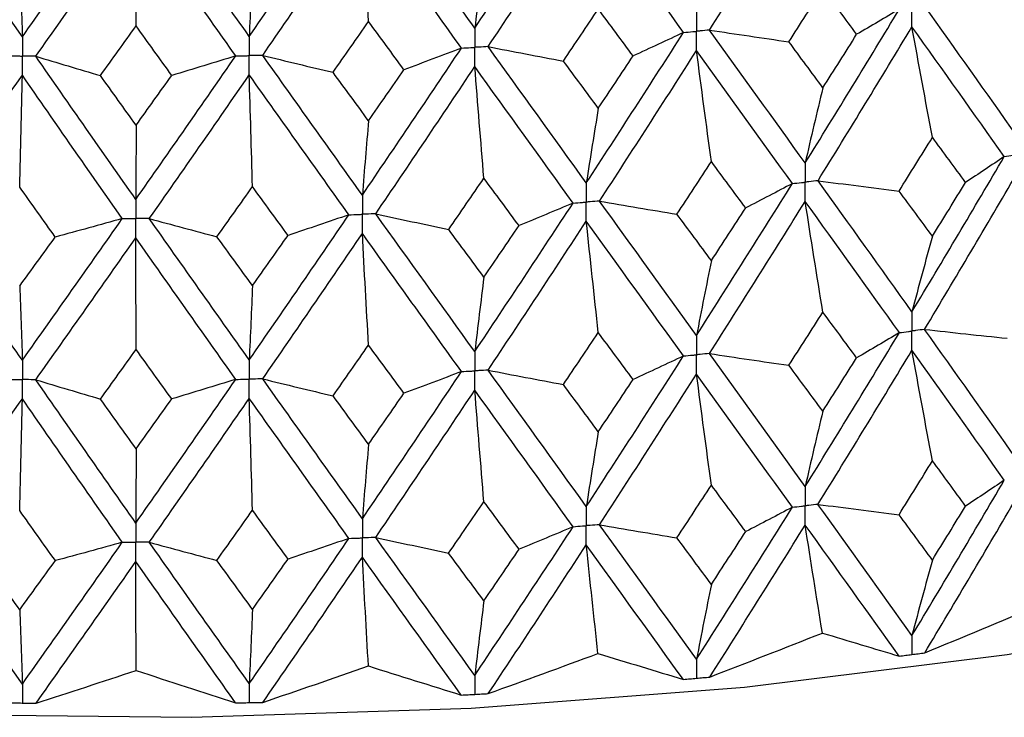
# Paper-space layout '_Dimetric' of a CAD drawing. Header units: millimetres. Extents: x -25 to 126, y -9 to 379.
# Tile 3 of 51: x -1 to 8, y 7 to 13. Entities that reach past the tile are written whole.
import ezdxf

# ---------------------------------------------------------------- set-up
doc = ezdxf.new("R2010")
doc.units = ezdxf.units.MM

psp = doc.layouts.new('_Dimetric')

# ---------------------------------------------------------------- linework, layer by layer
at = {"color": 7, "linetype": 'Continuous', "lineweight": 25}
for p, q in [((6.9884, 7.3165), (6.9911, 7.3169)), ((5.0752, 7.1058), (5.078, 7.106)), ((3.1064, 6.9629), (3.1093, 6.963)), ((-0.9113, 6.886), (-0.9084, 6.8859)), ((1.1036, 6.8893), (1.1065, 6.8894))]:
    psp.add_line(p, q, dxfattribs=at)
at = {"color": 7, "linetype": 'Continuous', "lineweight": 25, "flags": 128}
psp.add_lwpolyline([(-6.7345, 7.1658), (-4.3512, 6.9236), (-1.8934, 6.7871), (0.5967, 6.7588), (3.0767, 6.8391), (5.504, 7.0265), (7.8371, 7.318), (10.0361, 7.7085), (12.0634, 8.1913), (13.8843, 8.7582), (15.4677, 9.3995), (16.7864, 10.1042), (17.8178, 10.8602)], dxfattribs=at)
at = {"color": 7, "linetype": 'Continuous', "lineweight": 25}
for points in [[(3.1093, 12.883), (3.4015, 13.3216), (3.6925, 13.7626), (3.9821, 14.2053)], [(5.1935, 12.8656), (5.4786, 13.3149), (5.7619, 13.7665), (6.0429, 14.2198)], [(-0.9084, 12.8059), (-1.2041, 13.2332), (-1.4996, 13.663), (-1.7942, 14.0944)], [(1.1065, 12.8093), (1.4021, 13.2377), (1.6973, 13.6684), (1.9916, 14.101)], [(3.1093, 12.883), (2.8172, 13.2897), (2.5239, 13.6988), (2.2299, 14.1097)], [(-0.9084, 12.8059), (-0.6127, 13.2239), (-0.3166, 13.6443), (-0.0207, 14.0665)], [(1.1065, 12.8093), (0.811, 13.2263), (0.515, 13.6458), (0.219, 14.0669)], [(3.2275, 12.7185), (3.5194, 13.1577), (3.8101, 13.5993), (4.0993, 14.0427)], [(4.9624, 12.8445), (4.6763, 13.2417), (4.3885, 13.6413), (4.0993, 14.0427)], [(1.2261, 12.6407), (1.5216, 13.0696), (1.8166, 13.501), (2.1108, 13.9342)], [(2.1656, 12.9417), (2.147, 13.2719), (2.1287, 13.6027), (2.1108, 13.9342)], [(2.991, 12.7056), (2.6985, 13.1129), (2.405, 13.5226), (2.1108, 13.9342)], [(-0.7887, 12.633), (-0.4929, 13.0516), (-0.1968, 13.4727), (0.0992, 13.8956)], [(0.1018, 12.9021), (0.1009, 13.2326), (0.1, 13.5638), (0.0992, 13.8956)], [(0.9868, 12.6361), (0.6912, 13.0537), (0.3951, 13.4737), (0.0992, 13.8956)], [(-0.932, 13.4665), (-0.924, 13.2491), (-0.9161, 13.0289), (-0.9084, 12.8059)], [(1.1352, 13.47), (1.1255, 13.2527), (1.1159, 13.0324), (1.1065, 12.8093)], [(3.19, 13.5456), (3.1626, 13.3276), (3.1357, 13.1067), (3.1093, 12.883)], [(5.8982, 12.7615), (5.999, 12.919), (6.0995, 13.0768), (6.1998, 13.2348)], [(6.4998, 12.8278), (6.4001, 12.9632), (6.3001, 13.0989), (6.1998, 13.2348)], [(3.8956, 12.5904), (3.9992, 12.7443), (4.1025, 12.8985), (4.2057, 13.053)], [(4.5148, 12.6354), (4.4119, 12.7743), (4.3089, 12.9135), (4.2057, 13.053)], [(6.0429, 11.6851), (6.3238, 12.1377), (6.6028, 12.5933), (6.8794, 13.0514)], [(6.8794, 13.0514), (6.7547, 12.9765), (6.6282, 12.902), (6.4998, 12.8278)], [(7.9203, 11.929), (7.6506, 12.3101), (7.3779, 12.694), (7.1027, 13.0804)], [(1.8504, 12.49), (1.9556, 12.6403), (2.0606, 12.7909), (2.1656, 12.9417)], [(2.4803, 12.5132), (2.3755, 12.6557), (2.2706, 12.7986), (2.1656, 12.9417)], [(-0.2151, 12.4615), (-0.1095, 12.6081), (-0.0039, 12.7549), (0.1018, 12.9021)], [(0.4186, 12.4625), (0.313, 12.6088), (0.2074, 12.7553), (0.1018, 12.9021)], [(5.1935, 12.8656), (5.4275, 12.8302), (5.6624, 12.7955), (5.8982, 12.7615)], [(6.0429, 11.6851), (5.762, 12.0757), (5.4787, 12.4695), (5.1935, 12.8656)], [(6.1566, 11.5269), (6.4369, 11.98), (6.7152, 12.4361), (6.9911, 12.8947)], [(7.1727, 11.9127), (7.111, 12.2393), (7.0505, 12.5666), (6.9911, 12.8947)], [(7.8108, 11.7419), (7.5404, 12.1233), (7.2671, 12.5078), (6.9911, 12.8947)], [(4.0993, 11.5079), (4.3884, 11.9505), (4.6762, 12.3963), (4.9624, 12.8445)], [(4.9624, 12.8445), (4.8149, 12.7744), (4.6657, 12.7047), (4.5148, 12.6354)], [(6.1998, 12.3532), (6.3, 12.511), (6.4001, 12.6693), (6.4998, 12.8278)], [(2.1108, 11.3994), (2.4049, 11.8319), (2.6984, 12.2675), (2.991, 12.7056)], [(2.991, 12.7056), (2.8224, 12.641), (2.6521, 12.5768), (2.4803, 12.5132)], [(3.2275, 12.7185), (3.4491, 12.6752), (3.6718, 12.6325), (3.8956, 12.5904)], [(4.0993, 11.5079), (3.8102, 11.9085), (3.5195, 12.3123), (3.2275, 12.7185)], [(4.2164, 11.3457), (4.505, 11.7888), (4.7924, 12.2351), (5.078, 12.6838)], [(5.2099, 11.6964), (5.1651, 12.0248), (5.1211, 12.354), (5.078, 12.6838)], [(5.9289, 11.5018), (5.6474, 11.8929), (5.3637, 12.2872), (5.078, 12.6838)], [(6.1998, 12.3532), (6.0995, 12.4889), (5.999, 12.6251), (5.8982, 12.7615)], [(-0.7887, 12.633), (-0.599, 12.5753), (-0.4077, 12.5181), (-0.2151, 12.4615)], [(0.0992, 11.3608), (-0.1967, 11.7819), (-0.4928, 12.2062), (-0.7887, 12.633)], [(0.0992, 11.3608), (0.395, 11.7829), (0.6911, 12.2083), (0.9868, 12.6361)], [(0.9868, 12.6361), (0.7989, 12.5777), (0.6095, 12.5198), (0.4186, 12.4625)], [(1.2261, 12.6407), (1.4329, 12.5899), (1.641, 12.5396), (1.8504, 12.49)], [(2.1108, 11.3994), (1.8167, 11.8102), (1.5217, 12.2242), (1.2261, 12.6407)], [(4.2057, 12.1714), (4.1026, 12.3107), (3.9992, 12.4504), (3.8956, 12.5904)], [(4.2057, 12.1714), (4.3089, 12.3257), (4.4119, 12.4804), (4.5148, 12.6354)], [(2.1656, 12.0601), (2.2706, 12.2108), (2.3755, 12.3618), (2.4803, 12.5132)], [(2.23, 11.2331), (2.5238, 11.666), (2.8171, 12.1022), (3.1093, 12.5408)], [(3.19, 11.5496), (3.1626, 11.8793), (3.1357, 12.2097), (3.1093, 12.5408)], [(3.982, 11.3287), (3.6926, 11.7298), (3.4015, 12.134), (3.1093, 12.5408)], [(-1.7942, 11.2178), (-1.4996, 11.6301), (-1.2042, 12.0456), (-0.9084, 12.4637)], [(-0.932, 11.4705), (-0.924, 11.8009), (-0.9161, 12.132), (-0.9084, 12.4637)], [(-0.0207, 11.1899), (-0.3166, 11.6115), (-0.6126, 12.0363), (-0.9084, 12.4637)], [(0.1018, 12.0205), (-0.0038, 12.1671), (-0.1095, 12.3141), (-0.2151, 12.4615)], [(0.1018, 12.0205), (0.2074, 12.1675), (0.313, 12.3148), (0.4186, 12.4625)], [(0.2191, 11.1903), (0.5149, 11.6129), (0.8109, 12.0388), (1.1065, 12.4672)], [(1.1352, 11.4741), (1.1255, 11.8044), (1.1159, 12.1355), (1.1065, 12.4672)], [(1.9916, 11.2243), (1.6973, 11.6356), (1.4021, 12.0501), (1.1065, 12.4672)], [(2.1656, 12.0601), (2.0606, 12.203), (1.9556, 12.3464), (1.8504, 12.49)], [(6.1998, 12.3532), (6.1465, 12.1332), (6.0942, 11.9105), (6.0429, 11.6851)], [(4.2057, 12.1714), (4.1696, 11.953), (4.1341, 11.7319), (4.0993, 11.5079)], [(0.1018, 12.0205), (0.1009, 11.8034), (0.1, 11.5835), (0.0992, 11.3608)], [(2.1656, 12.0601), (2.147, 11.8427), (2.1287, 11.6225), (2.1108, 11.3994)], [(6.877, 11.4354), (6.9758, 11.5941), (7.0744, 11.7532), (7.1727, 11.9127)], [(7.4665, 11.512), (7.3689, 11.6452), (7.2709, 11.7788), (7.1727, 11.9127)], [(6.9911, 10.3623), (7.2671, 10.8207), (7.5404, 11.2804), (7.8108, 11.7419)], [(7.8108, 11.7419), (7.698, 11.6649), (7.5832, 11.5883), (7.4665, 11.512)], [(4.9041, 11.2296), (5.0062, 11.3848), (5.1081, 11.5404), (5.2099, 11.6964)], [(5.5144, 11.2852), (5.4131, 11.4219), (5.3116, 11.559), (5.2099, 11.6964)], [(2.8774, 11.0936), (2.9817, 11.2453), (3.0859, 11.3973), (3.19, 11.5496)], [(3.5018, 11.1277), (3.3981, 11.268), (3.2941, 11.4086), (3.19, 11.5496)], [(7.1027, 10.2058), (7.378, 10.6649), (7.6506, 11.1254), (7.9203, 11.5874)], [(-0.6159, 11.0266), (-0.7213, 11.1742), (-0.8266, 11.3222), (-0.932, 11.4705)], [(0.8192, 11.0291), (0.9246, 11.177), (1.0299, 11.3254), (1.1352, 11.4741)], [(1.4509, 11.0412), (1.3458, 11.1851), (1.2405, 11.3294), (1.1352, 11.4741)], [(5.078, 10.1514), (5.3637, 10.6001), (5.6474, 11.05), (5.9289, 11.5018)], [(5.9289, 11.5018), (5.7926, 11.4292), (5.6544, 11.357), (5.5144, 11.2852)], [(6.1566, 11.5269), (6.3959, 11.4957), (6.6361, 11.4652), (6.877, 11.4354)], [(6.9911, 10.3623), (6.7152, 10.749), (6.437, 11.137), (6.1566, 11.5269)], [(7.1727, 11.0335), (7.271, 11.1928), (7.3689, 11.3523), (7.4665, 11.512)], [(7.1727, 11.0335), (7.0744, 11.1673), (6.9758, 11.3013), (6.877, 11.4354)], [(3.1093, 10.0084), (3.4016, 10.447), (3.6925, 10.8868), (3.982, 11.3287)], [(3.982, 11.3287), (3.8237, 11.2612), (3.6636, 11.1942), (3.5018, 11.1277)], [(4.2164, 11.3457), (4.4446, 11.3063), (4.6739, 11.2676), (4.9041, 11.2296)], [(5.078, 10.1514), (4.7924, 10.548), (4.5051, 10.9458), (4.2164, 11.3457)], [(5.1936, 9.991), (5.4788, 10.4403), (5.762, 10.8911), (6.0429, 11.3434)], [(5.2099, 10.8172), (5.3116, 10.973), (5.4131, 11.129), (5.5144, 11.2852)], [(6.1998, 10.3595), (6.1465, 10.6868), (6.0942, 11.0148), (6.0429, 11.3434)], [(6.8793, 10.1768), (6.6027, 10.5642), (6.3238, 10.953), (6.0429, 11.3434)], [(-0.9084, 9.9313), (-1.2043, 10.3586), (-1.4996, 10.7872), (-1.7942, 11.2178)], [(1.1065, 9.9347), (1.4022, 10.363), (1.6973, 10.7927), (1.9916, 11.2243)], [(1.9916, 11.2243), (1.8129, 11.1628), (1.6327, 11.1017), (1.4509, 11.0412)], [(2.23, 11.2331), (2.4446, 11.186), (2.6604, 11.1395), (2.8774, 11.0936)], [(3.1093, 10.0084), (2.817, 10.4151), (2.5239, 10.8231), (2.23, 11.2331)], [(5.2099, 10.8172), (5.1081, 10.9545), (5.0062, 11.092), (4.9041, 11.2296)], [(-0.9084, 9.9313), (-0.6126, 10.3492), (-0.3166, 10.7685), (-0.0207, 11.1899)], [(-0.0207, 11.1899), (-0.2177, 11.1349), (-0.4161, 11.0805), (-0.6159, 11.0266)], [(0.2191, 11.1903), (0.4178, 11.136), (0.6178, 11.0822), (0.8192, 11.0291)], [(1.1065, 9.9347), (0.8108, 10.3517), (0.515, 10.77), (0.2191, 11.1903)], [(3.19, 10.6704), (3.2941, 10.8227), (3.3981, 10.9751), (3.5018, 11.1277)], [(3.2275, 9.8439), (3.5195, 10.2832), (3.8102, 10.7239), (4.0993, 11.1663)], [(4.2057, 10.1777), (4.1696, 10.5066), (4.1341, 10.8361), (4.0993, 11.1663)], [(4.9623, 9.97), (4.6762, 10.3672), (4.3884, 10.7659), (4.0993, 11.1663)], [(-0.932, 10.5913), (-0.8266, 10.7362), (-0.7213, 10.8813), (-0.6159, 11.0266)], [(-0.7887, 9.7585), (-0.4927, 10.1771), (-0.1967, 10.5973), (0.0992, 11.0192)], [(0.1018, 10.0268), (0.1009, 10.357), (0.1, 10.6877), (0.0992, 11.0192)], [(0.9868, 9.7615), (0.691, 10.1791), (0.3951, 10.5983), (0.0992, 11.0192)], [(1.1352, 10.5949), (1.0299, 10.7394), (0.9246, 10.8842), (0.8192, 11.0291)], [(1.1352, 10.5949), (1.2405, 10.7435), (1.3458, 10.8923), (1.4509, 11.0412)], [(1.2261, 9.7661), (1.5217, 10.1951), (1.8167, 10.6256), (2.1108, 11.0578)], [(2.1656, 10.0664), (2.147, 10.3962), (2.1287, 10.7267), (2.1108, 11.0578)], [(2.991, 9.831), (2.6984, 10.2384), (2.4049, 10.6472), (2.1108, 11.0578)], [(3.19, 10.6704), (3.0859, 10.8113), (2.9817, 10.9524), (2.8774, 11.0936)], [(7.1727, 11.0335), (7.111, 10.8126), (7.0504, 10.5888), (6.9911, 10.3623)], [(5.2099, 10.8172), (5.1651, 10.5981), (5.1211, 10.3762), (5.078, 10.1514)], [(3.19, 10.6704), (3.1626, 10.4526), (3.1357, 10.2319), (3.1093, 10.0084)], [(-0.932, 10.5913), (-0.924, 10.3742), (-0.9161, 10.1542), (-0.9084, 9.9313)], [(1.1352, 10.5949), (1.1255, 10.3777), (1.1159, 10.1577), (1.1065, 9.9347)], [(5.8982, 9.8869), (5.999, 10.0442), (6.0995, 10.2018), (6.1998, 10.3595)], [(6.4997, 9.9532), (6.4, 10.0884), (6.3, 10.2239), (6.1998, 10.3595)], [(3.8957, 9.7158), (3.9992, 9.8696), (4.1026, 10.0236), (4.2057, 10.1777)], [(4.5147, 9.7607), (4.4119, 9.8995), (4.3089, 10.0386), (4.2057, 10.1777)], [(6.0429, 8.8096), (6.3239, 9.2631), (6.6029, 9.7191), (6.8793, 10.1768)], [(6.8793, 10.1768), (6.7547, 10.1019), (6.6282, 10.0274), (6.4997, 9.9532)], [(7.1027, 10.2058), (7.3465, 10.1788), (7.591, 10.1525), (7.8361, 10.1268)], [(7.9203, 9.0535), (7.6504, 9.4355), (7.3778, 9.8198), (7.1027, 10.2058)], [(1.8505, 9.6154), (1.9556, 9.7655), (2.0607, 9.9159), (2.1656, 10.0664)], [(2.4802, 9.6385), (2.3754, 9.781), (2.2705, 9.9236), (2.1656, 10.0664)], [(-0.215, 9.5868), (-0.1094, 9.7333), (-0.0038, 9.88), (0.1018, 10.0268)], [(0.4185, 9.5879), (0.3129, 9.734), (0.2073, 9.8803), (0.1018, 10.0268)], [(4.0993, 8.6324), (4.3885, 9.076), (4.6764, 9.5221), (4.9623, 9.97)], [(4.9623, 9.97), (4.8149, 9.8998), (4.6657, 9.8301), (4.5147, 9.7607)], [(5.1936, 9.991), (5.4275, 9.9557), (5.6625, 9.9209), (5.8982, 9.8869)], [(6.0429, 8.8096), (5.7618, 9.2012), (5.4786, 9.5952), (5.1936, 9.991)], [(6.1565, 8.6512), (6.437, 9.1053), (6.7154, 9.5618), (6.9911, 10.0202)], [(7.1727, 9.038), (7.111, 9.3646), (7.0505, 9.692), (6.9911, 10.0202)], [(7.8109, 8.8661), (7.5403, 9.2486), (7.2669, 9.6335), (6.9911, 10.0202)], [(6.1998, 9.4784), (6.0995, 9.6143), (5.999, 9.7505), (5.8982, 9.8869)], [(6.1998, 9.4784), (6.3, 9.6364), (6.4, 9.7947), (6.4997, 9.9532)], [(2.1108, 8.5239), (2.405, 8.9573), (2.6986, 9.3932), (2.991, 9.831)], [(2.991, 9.831), (2.8224, 9.7664), (2.6521, 9.7022), (2.4802, 9.6385)], [(3.2275, 9.8439), (3.4491, 9.8006), (3.6719, 9.7579), (3.8957, 9.7158)], [(4.0993, 8.6324), (3.8101, 9.034), (3.5193, 9.438), (3.2275, 9.8439)], [(4.2163, 8.4699), (4.5051, 8.9141), (4.7925, 9.3608), (5.078, 9.8093)], [(5.2099, 8.8217), (5.1651, 9.1502), (5.1211, 9.4794), (5.078, 9.8093)], [(5.929, 8.6261), (5.6474, 9.0182), (5.3636, 9.4129), (5.078, 9.8093)], [(-0.7887, 9.7585), (-0.5989, 9.7007), (-0.4077, 9.6435), (-0.215, 9.5868)], [(0.0992, 8.4853), (-0.1968, 8.9074), (-0.493, 9.332), (-0.7887, 9.7585)], [(0.0992, 8.4853), (0.3952, 8.9084), (0.6912, 9.334), (0.9868, 9.7615)], [(0.9868, 9.7615), (0.7989, 9.7031), (0.6094, 9.6453), (0.4185, 9.5879)], [(1.2261, 9.7661), (1.433, 9.7153), (1.6411, 9.6651), (1.8505, 9.6154)], [(2.1108, 8.5239), (1.8166, 8.9357), (1.5215, 9.35), (1.2261, 9.7661)], [(4.2057, 9.2966), (4.1026, 9.4361), (3.9992, 9.5758), (3.8957, 9.7158)], [(4.2057, 9.2966), (4.3089, 9.4511), (4.4119, 9.6058), (4.5147, 9.7607)], [(2.1656, 9.1853), (2.2706, 9.3361), (2.3754, 9.4872), (2.4802, 9.6385)], [(2.2299, 8.3573), (2.5239, 8.7913), (2.8172, 9.2279), (3.1093, 9.6663)], [(3.19, 8.6749), (3.1626, 9.0047), (3.1357, 9.3352), (3.1093, 9.6663)], [(3.9821, 8.4529), (3.6925, 8.8551), (3.4014, 9.2597), (3.1093, 9.6663)], [(-1.7942, 8.3421), (-1.4995, 8.7554), (-1.2041, 9.1714), (-0.9084, 9.5892)], [(-0.932, 8.5958), (-0.924, 8.9263), (-0.9161, 9.2574), (-0.9084, 9.5892)], [(-0.0207, 8.3141), (-0.3167, 8.7368), (-0.6128, 9.162), (-0.9084, 9.5892)], [(0.1018, 9.1457), (-0.0038, 9.2925), (-0.1094, 9.4395), (-0.215, 9.5868)], [(0.1018, 9.1457), (0.2073, 9.2928), (0.3129, 9.4403), (0.4185, 9.5879)], [(0.219, 8.3146), (0.515, 8.7382), (0.811, 9.1645), (1.1065, 9.5926)], [(1.1352, 8.5994), (1.1255, 8.9298), (1.1159, 9.2609), (1.1065, 9.5926)], [(1.9916, 8.3486), (1.6972, 8.7609), (1.402, 9.1758), (1.1065, 9.5926)], [(2.1656, 9.1853), (2.0606, 9.3284), (1.9556, 9.4718), (1.8505, 9.6154)], [(6.1998, 9.4784), (6.1464, 9.2582), (6.0942, 9.0353), (6.0429, 8.8096)], [(4.2057, 9.2966), (4.1696, 9.078), (4.1341, 8.8566), (4.0993, 8.6324)], [(2.1656, 9.1853), (2.147, 8.9677), (2.1287, 8.7472), (2.1108, 8.5239)], [(0.1018, 9.1457), (0.1009, 8.9284), (0.1, 8.7083), (0.0992, 8.4853)], [(6.8766, 8.5595), (6.9756, 8.7187), (7.0743, 8.8782), (7.1727, 9.038)], [(7.4669, 8.6362), (7.3692, 8.7699), (7.2711, 8.9038), (7.1727, 9.038)], [(6.9911, 7.4858), (7.2668, 7.943), (7.5402, 8.4033), (7.8109, 8.8661)], [(7.8109, 8.8661), (7.6982, 8.7891), (7.5835, 8.7125), (7.4669, 8.6362)], [(4.9036, 8.3537), (5.0059, 8.5094), (5.108, 8.6654), (5.2099, 8.8217)], [(5.5148, 8.4094), (5.4134, 8.5466), (5.3118, 8.684), (5.2099, 8.8217)], [(2.877, 8.2178), (2.9815, 8.3699), (3.0858, 8.5223), (3.19, 8.6749)], [(3.5023, 8.2519), (3.3983, 8.3926), (3.2943, 8.5336), (3.19, 8.6749)], [(7.1041, 7.3318), (7.3785, 7.7887), (7.6508, 8.2488), (7.9203, 8.7114)], [(-0.6154, 8.1508), (-0.721, 8.2988), (-0.8265, 8.4472), (-0.932, 8.5958)], [(0.8188, 8.1532), (0.9243, 8.3016), (1.0298, 8.4504), (1.1352, 8.5994)], [(1.4514, 8.1654), (1.3461, 8.3097), (1.2407, 8.4544), (1.1352, 8.5994)], [(5.078, 7.2749), (5.3634, 7.7223), (5.6472, 8.1729), (5.929, 8.6261)], [(5.929, 8.6261), (5.7928, 8.5535), (5.6547, 8.4812), (5.5148, 8.4094)], [(6.1565, 8.6512), (6.3958, 8.6199), (6.6358, 8.5894), (6.8766, 8.5595)], [(6.9911, 7.4858), (6.7155, 7.8713), (6.4372, 8.26), (6.1565, 8.6512)], [(7.1727, 8.1566), (7.271, 8.3161), (7.3691, 8.476), (7.4669, 8.6362)], [(7.1727, 8.1566), (7.0743, 8.2905), (6.9756, 8.4249), (6.8766, 8.5595)], [(3.1093, 7.1319), (3.4013, 7.5692), (3.6924, 8.0098), (3.9821, 8.4529)], [(3.9821, 8.4529), (3.8239, 8.3855), (3.6639, 8.3185), (3.5023, 8.2519)], [(4.2163, 8.4699), (4.4444, 8.4305), (4.6735, 8.3918), (4.9036, 8.3537)], [(5.078, 7.2749), (4.7927, 7.6703), (4.5053, 8.0688), (4.2163, 8.4699)], [(5.195, 7.117), (5.4794, 7.5641), (5.7621, 8.0145), (6.0429, 8.4674)], [(5.2099, 7.9402), (5.3117, 8.0963), (5.4134, 8.2527), (5.5148, 8.4094)], [(6.1956, 7.508), (6.1437, 7.8271), (6.0928, 8.1469), (6.0429, 8.4674)], [(6.878, 7.3024), (6.6021, 7.6878), (6.3236, 8.0764), (6.0429, 8.4674)], [(-0.9084, 7.0548), (-1.2039, 7.4808), (-1.4994, 7.9101), (-1.7942, 8.3421)], [(-0.9084, 7.0548), (-0.6129, 7.4715), (-0.3168, 7.8915), (-0.0207, 8.3141)], [(-0.0207, 8.3141), (-0.2175, 8.2591), (-0.4158, 8.2047), (-0.6154, 8.1508)], [(0.219, 8.3146), (0.4176, 8.2602), (0.6175, 8.2064), (0.8188, 8.1532)], [(1.1065, 7.0583), (0.8112, 7.474), (0.5152, 7.8929), (0.219, 8.3146)], [(1.1065, 7.0583), (1.4019, 7.4853), (1.6971, 7.9156), (1.9916, 8.3486)], [(1.9916, 8.3486), (1.8131, 8.287), (1.633, 8.2259), (1.4514, 8.1654)], [(2.2299, 8.3573), (2.4444, 8.3102), (2.6601, 8.2637), (2.877, 8.2178)], [(3.1093, 7.1319), (2.8173, 7.5373), (2.5241, 7.946), (2.2299, 8.3573)], [(5.2099, 7.9402), (5.108, 8.0777), (5.006, 8.2156), (4.9036, 8.3537)], [(3.19, 7.7935), (3.2942, 7.9459), (3.3983, 8.0988), (3.5023, 8.2519)], [(3.229, 6.9698), (3.5201, 7.4069), (3.8104, 7.8473), (4.0993, 8.2903)], [(4.2029, 7.3264), (4.1677, 7.647), (4.1332, 7.9683), (4.0993, 8.2903)], [(4.9609, 7.0956), (4.6755, 7.4908), (4.3882, 7.8892), (4.0993, 8.2903)], [(-0.932, 7.7144), (-1.0375, 7.8628), (-1.1429, 8.0116), (-1.2483, 8.1607)], [(-0.932, 7.7144), (-0.8265, 7.8595), (-0.721, 8.005), (-0.6154, 8.1508)], [(-0.7872, 6.8842), (-0.4921, 7.3008), (-0.1965, 7.7206), (0.0992, 8.1432)], [(0.1017, 7.1756), (0.1008, 7.4975), (0.1, 7.82), (0.0992, 8.1432)], [(0.9853, 6.8873), (0.6904, 7.3028), (0.3949, 7.7217), (0.0992, 8.1432)], [(1.1352, 7.7179), (1.0298, 7.8627), (0.9243, 8.0078), (0.8188, 8.1532)], [(1.1352, 7.7179), (1.2406, 7.8667), (1.346, 8.0159), (1.4514, 8.1654)], [(1.2276, 6.8919), (1.5224, 7.3188), (1.8169, 7.7489), (2.1108, 8.1818)], [(2.1642, 7.2151), (2.146, 7.5367), (2.1282, 7.8589), (2.1108, 8.1818)], [(2.9895, 6.9567), (2.6977, 7.362), (2.4047, 7.7706), (2.1108, 8.1818)], [(3.19, 7.7935), (3.0858, 7.9346), (2.9815, 8.076), (2.877, 8.2178)], [(7.1727, 8.1566), (7.111, 7.9357), (7.0505, 7.7121), (6.9911, 7.4858)], [(5.2099, 7.9402), (5.1651, 7.7212), (5.1211, 7.4995), (5.078, 7.2749)], [(3.19, 7.7935), (3.1626, 7.5758), (3.1357, 7.3552), (3.1093, 7.1319)], [(-0.932, 7.7144), (-0.924, 7.4973), (-0.9161, 7.2775), (-0.9084, 7.0548)], [(1.1352, 7.7179), (1.1255, 7.5009), (1.1159, 7.281), (1.1065, 7.0583)], [(7.1041, 7.3318), (7.4424, 7.4711), (7.7812, 7.6132), (8.1205, 7.7581)], [(5.195, 7.117), (5.5273, 7.2445), (5.8608, 7.3749), (6.1956, 7.508)], [(6.1956, 7.508), (6.4283, 7.4374), (6.6558, 7.3689), (6.878, 7.3024)], [(3.229, 6.9698), (3.5516, 7.0859), (3.8763, 7.2048), (4.2029, 7.3264)], [(4.2029, 7.3264), (4.4603, 7.2472), (4.713, 7.1703), (4.9609, 7.0956)], [(-0.7872, 6.8842), (-0.4943, 6.9788), (-0.198, 7.0759), (0.1017, 7.1756)], [(0.1017, 7.1756), (0.3997, 7.077), (0.6943, 6.9809), (0.9853, 6.8873)], [(1.2276, 6.8919), (1.5371, 6.997), (1.8493, 7.1048), (2.1642, 7.2151)], [(2.1642, 7.2151), (2.4434, 7.1266), (2.7185, 7.0405), (2.9895, 6.9567)]]:
    psp.add_open_spline(points, degree=3, dxfattribs=at)
for points, knots in [([(6.9911, 12.8947), (6.9911, 12.9408), (6.9911, 12.987), (6.9911, 13.0331), (6.9911, 13.044), (6.9911, 13.0549), (6.9911, 13.0658)], [0, 0, 0, 0, 0.0001467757, 0.0001467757, 0.0001467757, 0.0001814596, 0.0001814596, 0.0001814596, 0.0001814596]), ([(5.078, 13.026), (5.078, 12.9799), (5.078, 12.9338), (5.078, 12.8877), (5.078, 12.8768), (5.078, 12.8659), (5.078, 12.855)], [0, 0, 0, 0, 0.0001467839, 0.0001467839, 0.0001467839, 0.0001814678, 0.0001814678, 0.0001814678, 0.0001814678]), ([(3.1093, 12.883), (3.1093, 12.8369), (3.1093, 12.7908), (3.1093, 12.7447), (3.1093, 12.7338), (3.1093, 12.7229), (3.1093, 12.712)], [0, 0, 0, 0, 0.0001467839, 0.0001467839, 0.0001467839, 0.0001814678, 0.0001814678, 0.0001814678, 0.0001814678]), ([(4.9624, 12.8445), (4.9898, 12.847), (5.0172, 12.8495), (5.0445, 12.8519), (5.0557, 12.853), (5.0668, 12.854), (5.078, 12.855)], [0, 0, 0, 0, 0.0000851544, 0.0000851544, 0.0000851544, 0.0001198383, 0.0001198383, 0.0001198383, 0.0001198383]), ([(5.1935, 12.8656), (5.1662, 12.8631), (5.1388, 12.8605), (5.1114, 12.858), (5.1003, 12.857), (5.0891, 12.856), (5.078, 12.855)], [0, 0, 0, 0, 0.0000851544, 0.0000851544, 0.0000851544, 0.0001198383, 0.0001198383, 0.0001198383, 0.0001198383]), ([(5.078, 12.6838), (5.078, 12.73), (5.078, 12.7762), (5.078, 12.8223), (5.078, 12.8332), (5.078, 12.8441), (5.078, 12.855)], [0, 0, 0, 0, 0.0001467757, 0.0001467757, 0.0001467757, 0.0001814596, 0.0001814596, 0.0001814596, 0.0001814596]), ([(-0.9084, 12.8059), (-0.9084, 12.7598), (-0.9084, 12.7137), (-0.9084, 12.6676), (-0.9084, 12.6567), (-0.9084, 12.6458), (-0.9084, 12.6349)], [0, 0, 0, 0, 0.0001467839, 0.0001467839, 0.0001467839, 0.0001814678, 0.0001814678, 0.0001814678, 0.0001814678]), ([(1.1065, 12.8093), (1.1065, 12.7632), (1.1065, 12.7171), (1.1065, 12.671), (1.1065, 12.6601), (1.1065, 12.6492), (1.1065, 12.6383)], [0, 0, 0, 0, 0.0001467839, 0.0001467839, 0.0001467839, 0.0001814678, 0.0001814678, 0.0001814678, 0.0001814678]), ([(2.991, 12.7056), (3.019, 12.7071), (3.047, 12.7086), (3.075, 12.7101), (3.0865, 12.7107), (3.0979, 12.7113), (3.1093, 12.712)], [0, 0, 0, 0, 0.0000851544, 0.0000851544, 0.0000851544, 0.0001198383, 0.0001198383, 0.0001198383, 0.0001198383]), ([(3.2275, 12.7185), (3.1995, 12.7169), (3.1715, 12.7154), (3.1435, 12.7138), (3.1321, 12.7132), (3.1207, 12.7126), (3.1093, 12.712)], [0, 0, 0, 0, 0.0000851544, 0.0000851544, 0.0000851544, 0.0001198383, 0.0001198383, 0.0001198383, 0.0001198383]), ([(3.1093, 12.5408), (3.1093, 12.587), (3.1093, 12.6331), (3.1093, 12.6793), (3.1093, 12.6902), (3.1093, 12.7011), (3.1093, 12.712)], [0, 0, 0, 0, 0.0001467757, 0.0001467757, 0.0001467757, 0.0001814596, 0.0001814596, 0.0001814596, 0.0001814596]), ([(-1.0281, 12.6368), (-0.9998, 12.6363), (-0.9714, 12.6359), (-0.9431, 12.6354), (-0.9315, 12.6352), (-0.92, 12.635), (-0.9084, 12.6349)], [0, 0, 0, 0, 0.0000851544, 0.0000851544, 0.0000851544, 0.0001198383, 0.0001198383, 0.0001198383, 0.0001198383]), ([(-0.7887, 12.633), (-0.8171, 12.6335), (-0.8454, 12.6339), (-0.8738, 12.6343), (-0.8853, 12.6345), (-0.8969, 12.6347), (-0.9084, 12.6349)], [0, 0, 0, 0, 0.0000851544, 0.0000851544, 0.0000851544, 0.0001198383, 0.0001198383, 0.0001198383, 0.0001198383]), ([(-0.9084, 12.4637), (-0.9084, 12.5099), (-0.9084, 12.556), (-0.9084, 12.6022), (-0.9084, 12.6131), (-0.9084, 12.624), (-0.9084, 12.6349)], [0, 0, 0, 0, 0.0001467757, 0.0001467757, 0.0001467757, 0.0001814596, 0.0001814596, 0.0001814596, 0.0001814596]), ([(0.9868, 12.6361), (1.0152, 12.6366), (1.0435, 12.6371), (1.0719, 12.6377), (1.0834, 12.6379), (1.095, 12.6381), (1.1065, 12.6383)], [0, 0, 0, 0, 0.0000851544, 0.0000851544, 0.0000851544, 0.0001198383, 0.0001198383, 0.0001198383, 0.0001198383]), ([(1.2261, 12.6407), (1.1978, 12.6401), (1.1695, 12.6395), (1.1411, 12.639), (1.1296, 12.6388), (1.118, 12.6385), (1.1065, 12.6383)], [0, 0, 0, 0, 0.0000851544, 0.0000851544, 0.0000851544, 0.0001198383, 0.0001198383, 0.0001198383, 0.0001198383]), ([(1.1065, 12.4672), (1.1065, 12.5133), (1.1065, 12.5595), (1.1065, 12.6056), (1.1065, 12.6165), (1.1065, 12.6274), (1.1065, 12.6383)], [0, 0, 0, 0, 0.0001467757, 0.0001467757, 0.0001467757, 0.0001814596, 0.0001814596, 0.0001814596, 0.0001814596]), ([(7.8108, 11.7419), (7.8367, 11.7457), (7.8627, 11.7496), (7.8886, 11.7535), (7.8991, 11.7551), (7.9096, 11.7567), (7.9202, 11.7582)], [0, 0, 0, 0, 0.0000852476, 0.0000852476, 0.0000852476, 0.0001199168, 0.0001199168, 0.0001199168, 0.0001199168]), ([(6.0429, 11.6851), (6.0428, 11.6391), (6.0428, 11.593), (6.0428, 11.547), (6.0428, 11.5361), (6.0428, 11.5252), (6.0428, 11.5143)], [0, 0, 0, 0, 0.0001465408, 0.0001465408, 0.0001465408, 0.0001812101, 0.0001812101, 0.0001812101, 0.0001812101]), ([(4.0993, 11.5079), (4.0993, 11.4619), (4.0993, 11.4159), (4.0993, 11.3698), (4.0993, 11.3589), (4.0993, 11.348), (4.0993, 11.3371)], [0, 0, 0, 0, 0.0001465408, 0.0001465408, 0.0001465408, 0.0001812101, 0.0001812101, 0.0001812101, 0.0001812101]), ([(5.9289, 11.5018), (5.9559, 11.5048), (5.9829, 11.5077), (6.0099, 11.5107), (6.0209, 11.5119), (6.0318, 11.5131), (6.0428, 11.5143)], [0, 0, 0, 0, 0.0000852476, 0.0000852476, 0.0000852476, 0.0001199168, 0.0001199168, 0.0001199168, 0.0001199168]), ([(6.1566, 11.5269), (6.1297, 11.5239), (6.1027, 11.5209), (6.0757, 11.5179), (6.0648, 11.5167), (6.0538, 11.5155), (6.0428, 11.5143)], [0, 0, 0, 0, 0.0000852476, 0.0000852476, 0.0000852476, 0.0001199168, 0.0001199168, 0.0001199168, 0.0001199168]), ([(6.0429, 11.3434), (6.0428, 11.3895), (6.0428, 11.4356), (6.0428, 11.4816), (6.0428, 11.4925), (6.0428, 11.5034), (6.0428, 11.5143)], [0, 0, 0, 0, 0.000146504, 0.000146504, 0.000146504, 0.0001811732, 0.0001811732, 0.0001811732, 0.0001811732]), ([(2.1108, 11.3994), (2.1108, 11.3534), (2.1108, 11.3074), (2.1108, 11.2613), (2.1108, 11.2504), (2.1108, 11.2396), (2.1108, 11.2287)], [0, 0, 0, 0, 0.0001465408, 0.0001465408, 0.0001465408, 0.0001812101, 0.0001812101, 0.0001812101, 0.0001812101]), ([(0.0992, 11.3608), (0.0992, 11.3148), (0.0992, 11.2688), (0.0992, 11.2227), (0.0992, 11.2118), (0.0992, 11.2009), (0.0992, 11.19)], [0, 0, 0, 0, 0.0001465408, 0.0001465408, 0.0001465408, 0.0001812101, 0.0001812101, 0.0001812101, 0.0001812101]), ([(3.982, 11.3287), (4.0098, 11.3307), (4.0376, 11.3327), (4.0654, 11.3347), (4.0767, 11.3355), (4.088, 11.3363), (4.0993, 11.3371)], [0, 0, 0, 0, 0.0000852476, 0.0000852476, 0.0000852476, 0.0001199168, 0.0001199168, 0.0001199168, 0.0001199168]), ([(4.2164, 11.3457), (4.1886, 11.3437), (4.1609, 11.3416), (4.1331, 11.3396), (4.1218, 11.3388), (4.1105, 11.338), (4.0993, 11.3371)], [0, 0, 0, 0, 0.0000852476, 0.0000852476, 0.0000852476, 0.0001199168, 0.0001199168, 0.0001199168, 0.0001199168]), ([(4.0993, 11.1663), (4.0993, 11.2123), (4.0993, 11.2584), (4.0993, 11.3045), (4.0993, 11.3153), (4.0993, 11.3262), (4.0993, 11.3371)], [0, 0, 0, 0, 0.000146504, 0.000146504, 0.000146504, 0.0001811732, 0.0001811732, 0.0001811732, 0.0001811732]), ([(1.9916, 11.2243), (2.0198, 11.2253), (2.0481, 11.2264), (2.0763, 11.2274), (2.0878, 11.2278), (2.0993, 11.2282), (2.1108, 11.2287)], [0, 0, 0, 0, 0.0000852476, 0.0000852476, 0.0000852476, 0.0001199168, 0.0001199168, 0.0001199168, 0.0001199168]), ([(2.23, 11.2331), (2.2017, 11.232), (2.1735, 11.231), (2.1452, 11.2299), (2.1338, 11.2295), (2.1223, 11.2291), (2.1108, 11.2287)], [0, 0, 0, 0, 0.0000852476, 0.0000852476, 0.0000852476, 0.0001199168, 0.0001199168, 0.0001199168, 0.0001199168]), ([(2.1108, 11.0578), (2.1108, 11.1039), (2.1108, 11.1499), (2.1108, 11.196), (2.1108, 11.2069), (2.1108, 11.2178), (2.1108, 11.2287)], [0, 0, 0, 0, 0.000146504, 0.000146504, 0.000146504, 0.0001811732, 0.0001811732, 0.0001811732, 0.0001811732]), ([(-0.0207, 11.1899), (0.0077, 11.1899), (0.0361, 11.19), (0.0645, 11.19), (0.0761, 11.19), (0.0876, 11.19), (0.0992, 11.19)], [0, 0, 0, 0, 0.0000852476, 0.0000852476, 0.0000852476, 0.0001199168, 0.0001199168, 0.0001199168, 0.0001199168]), ([(0.2191, 11.1903), (0.1907, 11.1902), (0.1623, 11.1902), (0.1338, 11.1901), (0.1223, 11.1901), (0.1107, 11.1901), (0.0992, 11.19)], [0, 0, 0, 0, 0.0000852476, 0.0000852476, 0.0000852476, 0.0001199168, 0.0001199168, 0.0001199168, 0.0001199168]), ([(0.0992, 11.0192), (0.0992, 11.0653), (0.0992, 11.1113), (0.0992, 11.1574), (0.0992, 11.1683), (0.0992, 11.1792), (0.0992, 11.19)], [0, 0, 0, 0, 0.000146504, 0.000146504, 0.000146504, 0.0001811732, 0.0001811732, 0.0001811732, 0.0001811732]), ([(6.9911, 10.3623), (6.9911, 10.3162), (6.9911, 10.2701), (6.9911, 10.224), (6.9911, 10.2131), (6.9911, 10.2022), (6.9911, 10.1913)], [0, 0, 0, 0, 0.0001467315, 0.0001467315, 0.0001467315, 0.0001814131, 0.0001814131, 0.0001814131, 0.0001814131]), ([(5.078, 10.1514), (5.078, 10.1053), (5.078, 10.0592), (5.078, 10.0131), (5.078, 10.0022), (5.078, 9.9913), (5.078, 9.9804)], [0, 0, 0, 0, 0.0001467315, 0.0001467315, 0.0001467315, 0.0001814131, 0.0001814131, 0.0001814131, 0.0001814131]), ([(6.8793, 10.1768), (6.9058, 10.1802), (6.9323, 10.1836), (6.9588, 10.1871), (6.9695, 10.1885), (6.9803, 10.1899), (6.9911, 10.1913)], [0, 0, 0, 0, 0.0000851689, 0.0000851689, 0.0000851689, 0.0001198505, 0.0001198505, 0.0001198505, 0.0001198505]), ([(7.1027, 10.2058), (7.0763, 10.2024), (7.0498, 10.1989), (7.0234, 10.1955), (7.0126, 10.1941), (7.0019, 10.1927), (6.9911, 10.1913)], [0, 0, 0, 0, 0.0000851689, 0.0000851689, 0.0000851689, 0.0001198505, 0.0001198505, 0.0001198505, 0.0001198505]), ([(6.9911, 10.0202), (6.9911, 10.0663), (6.9911, 10.1124), (6.9911, 10.1586), (6.9911, 10.1695), (6.9911, 10.1804), (6.9911, 10.1913)], [0, 0, 0, 0, 0.0001467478, 0.0001467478, 0.0001467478, 0.0001814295, 0.0001814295, 0.0001814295, 0.0001814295]), ([(3.1093, 10.0084), (3.1093, 9.9623), (3.1093, 9.9162), (3.1093, 9.8701), (3.1093, 9.8592), (3.1093, 9.8483), (3.1093, 9.8374)], [0, 0, 0, 0, 0.0001467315, 0.0001467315, 0.0001467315, 0.0001814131, 0.0001814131, 0.0001814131, 0.0001814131]), ([(4.9623, 9.97), (4.9897, 9.9724), (5.0171, 9.9749), (5.0445, 9.9774), (5.0557, 9.9784), (5.0668, 9.9794), (5.078, 9.9804)], [0, 0, 0, 0, 0.0000851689, 0.0000851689, 0.0000851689, 0.0001198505, 0.0001198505, 0.0001198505, 0.0001198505]), ([(5.1936, 9.991), (5.1662, 9.9885), (5.1388, 9.986), (5.1114, 9.9835), (5.1003, 9.9825), (5.0891, 9.9814), (5.078, 9.9804)], [0, 0, 0, 0, 0.0000851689, 0.0000851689, 0.0000851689, 0.0001198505, 0.0001198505, 0.0001198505, 0.0001198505]), ([(5.078, 9.8093), (5.078, 9.8555), (5.078, 9.9016), (5.078, 9.9477), (5.078, 9.9586), (5.078, 9.9695), (5.078, 9.9804)], [0, 0, 0, 0, 0.0001467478, 0.0001467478, 0.0001467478, 0.0001814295, 0.0001814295, 0.0001814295, 0.0001814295]), ([(-0.9084, 9.9313), (-0.9084, 9.8852), (-0.9084, 9.8391), (-0.9084, 9.793), (-0.9084, 9.7821), (-0.9084, 9.7712), (-0.9084, 9.7603)], [0, 0, 0, 0, 0.0001467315, 0.0001467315, 0.0001467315, 0.0001814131, 0.0001814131, 0.0001814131, 0.0001814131]), ([(1.1065, 9.9347), (1.1065, 9.8887), (1.1065, 9.8426), (1.1065, 9.7965), (1.1065, 9.7856), (1.1065, 9.7747), (1.1065, 9.7638)], [0, 0, 0, 0, 0.0001467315, 0.0001467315, 0.0001467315, 0.0001814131, 0.0001814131, 0.0001814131, 0.0001814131]), ([(2.991, 9.831), (3.019, 9.8325), (3.047, 9.834), (3.075, 9.8355), (3.0865, 9.8362), (3.0979, 9.8368), (3.1093, 9.8374)], [0, 0, 0, 0, 0.0000851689, 0.0000851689, 0.0000851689, 0.0001198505, 0.0001198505, 0.0001198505, 0.0001198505]), ([(3.2275, 9.8439), (3.1995, 9.8424), (3.1715, 9.8408), (3.1435, 9.8393), (3.1321, 9.8387), (3.1207, 9.838), (3.1093, 9.8374)], [0, 0, 0, 0, 0.0000851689, 0.0000851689, 0.0000851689, 0.0001198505, 0.0001198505, 0.0001198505, 0.0001198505]), ([(3.1093, 9.6663), (3.1093, 9.7124), (3.1093, 9.7586), (3.1093, 9.8047), (3.1093, 9.8156), (3.1093, 9.8265), (3.1093, 9.8374)], [0, 0, 0, 0, 0.0001467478, 0.0001467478, 0.0001467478, 0.0001814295, 0.0001814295, 0.0001814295, 0.0001814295]), ([(-1.0281, 9.7622), (-0.9998, 9.7618), (-0.9714, 9.7613), (-0.9431, 9.7609), (-0.9315, 9.7607), (-0.92, 9.7605), (-0.9084, 9.7603)], [0, 0, 0, 0, 0.0000851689, 0.0000851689, 0.0000851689, 0.0001198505, 0.0001198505, 0.0001198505, 0.0001198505]), ([(-0.7887, 9.7585), (-0.8171, 9.7589), (-0.8454, 9.7593), (-0.8738, 9.7598), (-0.8853, 9.7599), (-0.8969, 9.7601), (-0.9084, 9.7603)], [0, 0, 0, 0, 0.0000851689, 0.0000851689, 0.0000851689, 0.0001198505, 0.0001198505, 0.0001198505, 0.0001198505]), ([(-0.9084, 9.5892), (-0.9084, 9.6353), (-0.9084, 9.6815), (-0.9084, 9.7276), (-0.9084, 9.7385), (-0.9084, 9.7494), (-0.9084, 9.7603)], [0, 0, 0, 0, 0.0001467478, 0.0001467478, 0.0001467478, 0.0001814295, 0.0001814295, 0.0001814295, 0.0001814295]), ([(0.9868, 9.7615), (1.0152, 9.762), (1.0435, 9.7626), (1.0719, 9.7631), (1.0834, 9.7633), (1.095, 9.7635), (1.1065, 9.7638)], [0, 0, 0, 0, 0.0000851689, 0.0000851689, 0.0000851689, 0.0001198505, 0.0001198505, 0.0001198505, 0.0001198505]), ([(1.2261, 9.7661), (1.1978, 9.7655), (1.1695, 9.765), (1.1411, 9.7644), (1.1296, 9.7642), (1.118, 9.764), (1.1065, 9.7638)], [0, 0, 0, 0, 0.0000851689, 0.0000851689, 0.0000851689, 0.0001198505, 0.0001198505, 0.0001198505, 0.0001198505]), ([(1.1065, 9.5926), (1.1065, 9.6388), (1.1065, 9.6849), (1.1065, 9.7311), (1.1065, 9.742), (1.1065, 9.7529), (1.1065, 9.7638)], [0, 0, 0, 0, 0.0001467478, 0.0001467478, 0.0001467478, 0.0001814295, 0.0001814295, 0.0001814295, 0.0001814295]), ([(6.0429, 8.8096), (6.0428, 8.7635), (6.0428, 8.7174), (6.0428, 8.6712), (6.0428, 8.6604), (6.0428, 8.6495), (6.0428, 8.6386)], [0, 0, 0, 0, 0.0001467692, 0.0001467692, 0.0001467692, 0.0001814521, 0.0001814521, 0.0001814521, 0.0001814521]), ([(4.0993, 8.6324), (4.0993, 8.5863), (4.0993, 8.5402), (4.0993, 8.4941), (4.0993, 8.4832), (4.0993, 8.4723), (4.0993, 8.4614)], [0, 0, 0, 0, 0.0001467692, 0.0001467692, 0.0001467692, 0.0001814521, 0.0001814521, 0.0001814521, 0.0001814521]), ([(5.929, 8.6261), (5.956, 8.629), (5.9829, 8.632), (6.0099, 8.6349), (6.0209, 8.6361), (6.0318, 8.6373), (6.0428, 8.6386)], [0, 0, 0, 0, 0.0000851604, 0.0000851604, 0.0000851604, 0.0001198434, 0.0001198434, 0.0001198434, 0.0001198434]), ([(6.1565, 8.6512), (6.1296, 8.6482), (6.1027, 8.6452), (6.0757, 8.6422), (6.0648, 8.641), (6.0538, 8.6398), (6.0428, 8.6386)], [0, 0, 0, 0, 0.0000851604, 0.0000851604, 0.0000851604, 0.0001198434, 0.0001198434, 0.0001198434, 0.0001198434]), ([(6.0429, 8.4674), (6.0428, 8.5136), (6.0428, 8.5597), (6.0428, 8.6059), (6.0428, 8.6168), (6.0428, 8.6277), (6.0428, 8.6386)], [0, 0, 0, 0, 0.0001467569, 0.0001467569, 0.0001467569, 0.0001814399, 0.0001814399, 0.0001814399, 0.0001814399]), ([(0.0992, 8.4853), (0.0992, 8.4392), (0.0992, 8.3931), (0.0992, 8.347), (0.0992, 8.3361), (0.0992, 8.3252), (0.0992, 8.3143)], [0, 0, 0, 0, 0.0001467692, 0.0001467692, 0.0001467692, 0.0001814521, 0.0001814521, 0.0001814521, 0.0001814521]), ([(2.1108, 8.5239), (2.1108, 8.4778), (2.1108, 8.4317), (2.1108, 8.3856), (2.1108, 8.3747), (2.1108, 8.3638), (2.1108, 8.3529)], [0, 0, 0, 0, 0.0001467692, 0.0001467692, 0.0001467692, 0.0001814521, 0.0001814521, 0.0001814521, 0.0001814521]), ([(3.9821, 8.4529), (4.0099, 8.4549), (4.0376, 8.4569), (4.0654, 8.4589), (4.0767, 8.4597), (4.088, 8.4606), (4.0993, 8.4614)], [0, 0, 0, 0, 0.0000851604, 0.0000851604, 0.0000851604, 0.0001198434, 0.0001198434, 0.0001198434, 0.0001198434]), ([(4.2163, 8.4699), (4.1886, 8.4679), (4.1609, 8.4659), (4.1331, 8.4638), (4.1218, 8.463), (4.1106, 8.4622), (4.0993, 8.4614)], [0, 0, 0, 0, 0.0000851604, 0.0000851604, 0.0000851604, 0.0001198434, 0.0001198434, 0.0001198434, 0.0001198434]), ([(4.0993, 8.2903), (4.0993, 8.3364), (4.0993, 8.3825), (4.0993, 8.4287), (4.0993, 8.4396), (4.0993, 8.4505), (4.0993, 8.4614)], [0, 0, 0, 0, 0.0001467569, 0.0001467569, 0.0001467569, 0.0001814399, 0.0001814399, 0.0001814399, 0.0001814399]), ([(-0.0207, 8.3141), (0.0077, 8.3142), (0.0361, 8.3142), (0.0645, 8.3142), (0.0761, 8.3142), (0.0876, 8.3143), (0.0992, 8.3143)], [0, 0, 0, 0, 0.0000851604, 0.0000851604, 0.0000851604, 0.0001198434, 0.0001198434, 0.0001198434, 0.0001198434]), ([(0.219, 8.3146), (0.1906, 8.3145), (0.1622, 8.3144), (0.1339, 8.3144), (0.1223, 8.3143), (0.1107, 8.3143), (0.0992, 8.3143)], [0, 0, 0, 0, 0.0000851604, 0.0000851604, 0.0000851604, 0.0001198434, 0.0001198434, 0.0001198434, 0.0001198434]), ([(0.0992, 8.1432), (0.0992, 8.1893), (0.0992, 8.2355), (0.0992, 8.2816), (0.0992, 8.2925), (0.0992, 8.3034), (0.0992, 8.3143)], [0, 0, 0, 0, 0.0001467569, 0.0001467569, 0.0001467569, 0.0001814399, 0.0001814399, 0.0001814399, 0.0001814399]), ([(1.9916, 8.3486), (2.0199, 8.3496), (2.0481, 8.3506), (2.0763, 8.3516), (2.0878, 8.352), (2.0993, 8.3525), (2.1108, 8.3529)], [0, 0, 0, 0, 0.0000851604, 0.0000851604, 0.0000851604, 0.0001198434, 0.0001198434, 0.0001198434, 0.0001198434]), ([(2.2299, 8.3573), (2.2017, 8.3563), (2.1735, 8.3552), (2.1453, 8.3542), (2.1338, 8.3537), (2.1223, 8.3533), (2.1108, 8.3529)], [0, 0, 0, 0, 0.0000851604, 0.0000851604, 0.0000851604, 0.0001198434, 0.0001198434, 0.0001198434, 0.0001198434]), ([(2.1108, 8.1818), (2.1108, 8.2279), (2.1108, 8.2741), (2.1108, 8.3202), (2.1108, 8.3311), (2.1108, 8.342), (2.1108, 8.3529)], [0, 0, 0, 0, 0.0001467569, 0.0001467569, 0.0001467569, 0.0001814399, 0.0001814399, 0.0001814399, 0.0001814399]), ([(6.9911, 7.4858), (6.9911, 7.4398), (6.9911, 7.3938), (6.9911, 7.3477), (6.9911, 7.3375), (6.9911, 7.3272), (6.9911, 7.3169)], [0, 0, 0, 0, 0.0001464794, 0.0001464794, 0.0001464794, 0.0001792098, 0.0001792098, 0.0001792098, 0.0001792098]), ([(5.078, 7.2749), (5.078, 7.2289), (5.078, 7.1829), (5.078, 7.1369), (5.078, 7.1266), (5.078, 7.1163), (5.078, 7.106)], [0, 0, 0, 0, 0.0001464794, 0.0001464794, 0.0001464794, 0.0001792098, 0.0001792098, 0.0001792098, 0.0001792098]), ([(6.878, 7.3024), (6.8973, 7.3049), (6.9166, 7.3073), (6.9359, 7.3098), (6.9534, 7.312), (6.9709, 7.3143), (6.9884, 7.3165)], [0, 0, 0, 0, 0.0000621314, 0.0000621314, 0.0000621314, 0.0001184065, 0.0001184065, 0.0001184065, 0.0001184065]), ([(6.9911, 7.3169), (7.0095, 7.3193), (7.0278, 7.3217), (7.0462, 7.3241), (7.0655, 7.3267), (7.0848, 7.3292), (7.1041, 7.3318)], [0.0000029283, 0.0000029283, 0.0000029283, 0.0000029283, 0.0000621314, 0.0000621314, 0.0000621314, 0.0001242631, 0.0001242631, 0.0001242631, 0.0001242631]), ([(3.1093, 7.1319), (3.1093, 7.0859), (3.1093, 7.0399), (3.1093, 6.9939), (3.1093, 6.9836), (3.1093, 6.9733), (3.1093, 6.963)], [0, 0, 0, 0, 0.0001464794, 0.0001464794, 0.0001464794, 0.0001792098, 0.0001792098, 0.0001792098, 0.0001792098]), ([(4.9609, 7.0956), (4.9809, 7.0974), (5.0009, 7.0991), (5.0209, 7.1009), (5.039, 7.1025), (5.0571, 7.1041), (5.0752, 7.1058)], [0, 0, 0, 0, 0.0000621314, 0.0000621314, 0.0000621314, 0.0001184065, 0.0001184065, 0.0001184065, 0.0001184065]), ([(5.078, 7.106), (5.097, 7.1078), (5.1161, 7.1095), (5.1351, 7.1113), (5.1551, 7.1132), (5.175, 7.115), (5.195, 7.117)], [0.0000029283, 0.0000029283, 0.0000029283, 0.0000029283, 0.0000621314, 0.0000621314, 0.0000621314, 0.0001242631, 0.0001242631, 0.0001242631, 0.0001242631]), ([(-0.9084, 7.0548), (-0.9084, 7.0088), (-0.9084, 6.9628), (-0.9084, 6.9168), (-0.9084, 6.9065), (-0.9084, 6.8962), (-0.9084, 6.8859)], [0, 0, 0, 0, 0.0001464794, 0.0001464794, 0.0001464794, 0.0001792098, 0.0001792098, 0.0001792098, 0.0001792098]), ([(1.1065, 7.0583), (1.1065, 7.0123), (1.1065, 6.9663), (1.1065, 6.9202), (1.1065, 6.9099), (1.1065, 6.8997), (1.1065, 6.8894)], [0, 0, 0, 0, 0.0001464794, 0.0001464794, 0.0001464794, 0.0001792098, 0.0001792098, 0.0001792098, 0.0001792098]), ([(2.9895, 6.9567), (3.01, 6.9578), (3.0304, 6.9588), (3.0508, 6.9599), (3.0694, 6.9609), (3.0879, 6.9619), (3.1064, 6.9629)], [0, 0, 0, 0, 0.0000621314, 0.0000621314, 0.0000621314, 0.0001184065, 0.0001184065, 0.0001184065, 0.0001184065]), ([(3.1093, 6.963), (3.1288, 6.9641), (3.1482, 6.9652), (3.1677, 6.9663), (3.1881, 6.9674), (3.2086, 6.9686), (3.229, 6.9698)], [0.0000029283, 0.0000029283, 0.0000029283, 0.0000029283, 0.0000621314, 0.0000621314, 0.0000621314, 0.0001242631, 0.0001242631, 0.0001242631, 0.0001242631]), ([(-1.0296, 6.8881), (-1.0089, 6.8877), (-0.9882, 6.8873), (-0.9675, 6.8869), (-0.9488, 6.8866), (-0.9301, 6.8863), (-0.9113, 6.886)], [0, 0, 0, 0, 0.0000621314, 0.0000621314, 0.0000621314, 0.0001184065, 0.0001184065, 0.0001184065, 0.0001184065]), ([(-0.9084, 6.8859), (-0.8887, 6.8856), (-0.869, 6.8853), (-0.8493, 6.885), (-0.8286, 6.8848), (-0.8079, 6.8845), (-0.7872, 6.8842)], [0.0000029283, 0.0000029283, 0.0000029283, 0.0000029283, 0.0000621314, 0.0000621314, 0.0000621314, 0.0001242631, 0.0001242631, 0.0001242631, 0.0001242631]), ([(0.9853, 6.8873), (1.006, 6.8876), (1.0267, 6.8879), (1.0474, 6.8883), (1.0661, 6.8886), (1.0848, 6.889), (1.1036, 6.8893)], [0, 0, 0, 0, 0.0000621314, 0.0000621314, 0.0000621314, 0.0001184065, 0.0001184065, 0.0001184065, 0.0001184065]), ([(1.1065, 6.8894), (1.1262, 6.8898), (1.1459, 6.8901), (1.1656, 6.8906), (1.1863, 6.891), (1.2069, 6.8915), (1.2276, 6.8919)], [0.0000029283, 0.0000029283, 0.0000029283, 0.0000029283, 0.0000621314, 0.0000621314, 0.0000621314, 0.0001242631, 0.0001242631, 0.0001242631, 0.0001242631])]:
    psp.add_open_spline(points, degree=3, knots=knots, dxfattribs=at)

doc.saveas('drawing.dxf')
